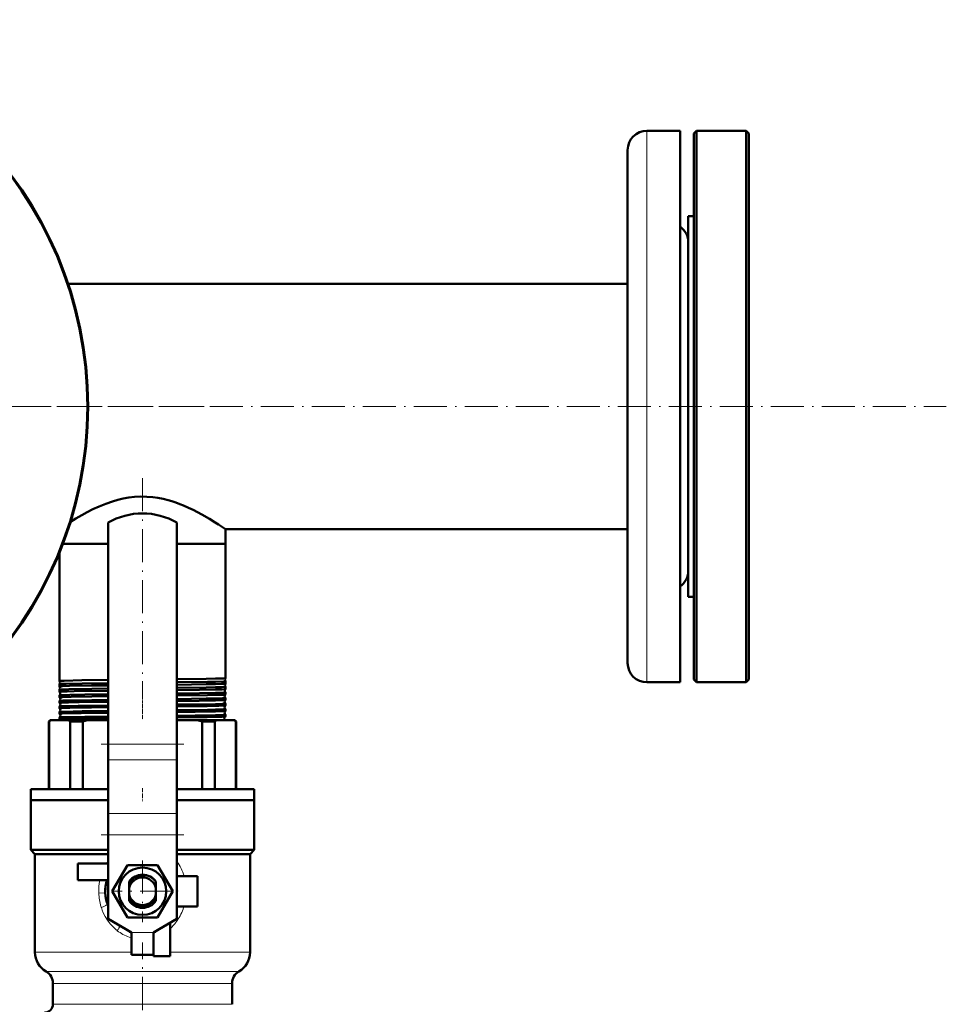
# Model space of a CAD drawing. Extents: x -1595 to 1972, y -1757 to 691.
# Tile 21 of 59: x 267 to 603, y -1058 to -701. Entities that reach past the tile are written whole.
import ezdxf

# ---------------------------------------------------------------- set-up
doc = ezdxf.new("R2010")
doc.units = 0
doc.linetypes.add('DASHDOT', pattern=[18.5, 12, -3, 0.5, -3])

msp = doc.modelspace()

# ---------------------------------------------------------------- linework, layer by layer
at = {"color": 7, "lineweight": 18}
for p, q in [((494.57, -740.8), (494.57, -928.56)), ((494.57, -928.56), (494.57, -940.8)), ((324.07, -963.23), (299.07, -963.23)), ((324.07, -968.89), (299.07, -968.89)), ((324.07, -988.33), (299.07, -988.33)), ((324.07, -996.1), (299.07, -996.1)), ((302.16, -1030.65), (302.05, -1030.55)), ((302.41, -1030.84), (302.16, -1030.65)), ((315.57, -1031.55), (307.57, -1031.55)), ((307.57, -1038.69), (272.57, -1038.69)), ((350.57, -1038.69), (321.57, -1038.69)), ((311.57, -1045.62), (276.57, -1045.62)), ((346.57, -1045.62), (311.57, -1045.62)), ((279.07, -1049.95), (311.57, -1049.95)), ((311.57, -1049.95), (344.07, -1049.95)), ((311.57, -1057.55), (279.07, -1057.55)), ((344.07, -1057.55), (311.57, -1057.55))]:
    msp.add_line(p, q, dxfattribs=at)
at = {"color": 7, "lineweight": 50}
for p, q in [((506.57, -740.8), (494.57, -740.8)), ((506.57, -740.8), (506.57, -928.56)), ((511.57, -741.8), (512.57, -740.8)), ((511.57, -939.8), (511.57, -741.8)), ((512.57, -940.8), (512.57, -740.8)), ((512.57, -740.8), (530.57, -740.8)), ((530.57, -940.8), (530.57, -740.8)), ((530.57, -740.8), (531.57, -741.8)), ((531.57, -939.8), (531.57, -741.8)), ((487.57, -747.8), (487.57, -922.41)), ((509.57, -873.88), (509.57, -771.8)), ((509.57, -771.8), (511.57, -771.8)), ((284.61, -796.35), (487.57, -796.35)), ((509.57, -909.8), (509.57, -873.88)), ((299.07, -882.9), (299.07, -963.23)), ((324.07, -882.9), (324.07, -963.23)), ((341.72, -885.25), (487.57, -885.25)), ((341.72, -885.25), (341.72, -890.55)), ((282.72, -890.55), (299.07, -890.55)), ((282.72, -890.55), (299.07, -890.55)), ((324.07, -890.55), (338.02, -890.55)), ((324.07, -890.55), (341.72, -890.55)), ((338.02, -890.55), (341.72, -890.55)), ((341.72, -890.55), (341.72, -939.32)), ((281.42, -893.85), (281.42, -940.3)), ((509.57, -909.8), (511.57, -909.8)), ((487.57, -922.41), (487.57, -933.8)), ((506.57, -928.56), (506.57, -940.8)), ((281.42, -940.3), (281.42, -940.31)), ((281.42, -941.43), (281.42, -941.43)), ((281.42, -941.43), (281.42, -942.27)), ((281.42, -942.27), (281.42, -942.28)), ((341.72, -939.32), (341.71, -939.32)), ((341.71, -940.41), (341.72, -940.42)), ((341.72, -941.29), (341.71, -941.29)), ((341.71, -942.44), (341.72, -942.45)), ((341.72, -940.42), (341.72, -941.29)), ((341.72, -942.45), (341.72, -943.26)), ((506.57, -940.8), (494.57, -940.8)), ((511.57, -939.8), (512.57, -940.8)), ((512.57, -940.8), (530.57, -940.8)), ((530.57, -940.8), (531.57, -939.8)), ((281.42, -943.46), (281.42, -943.46)), ((281.42, -943.46), (281.42, -944.25)), ((281.42, -944.25), (281.42, -944.25)), ((281.42, -945.48), (281.42, -945.49)), ((281.42, -945.49), (281.42, -946.23)), ((341.72, -943.26), (341.71, -943.26)), ((341.71, -944.47), (341.72, -944.48)), ((341.72, -945.24), (341.71, -945.24)), ((341.72, -944.48), (341.72, -945.24)), ((281.42, -946.23), (281.42, -946.23)), ((281.42, -947.5), (281.42, -947.51)), ((281.42, -947.51), (281.42, -948.21)), ((281.42, -949.53), (281.42, -950.19)), ((341.71, -946.49), (341.72, -946.5)), ((341.72, -947.22), (341.71, -947.22)), ((341.72, -946.5), (341.72, -947.22)), ((341.72, -948.52), (341.72, -949.2)), ((281.42, -951.55), (281.42, -952.17)), ((341.72, -950.54), (341.72, -951.18)), ((341.72, -952.56), (341.72, -953.17)), ((277.57, -955.05), (278.07, -954.55)), ((277.57, -955.05), (277.72, -955.05)), ((277.57, -979.55), (277.57, -955.05)), ((277.72, -955.05), (277.72, -979.55)), ((278.43, -954.55), (278.07, -954.55)), ((284.65, -954.55), (278.43, -954.55)), ((281.42, -953.56), (281.42, -954.16)), ((291.62, -954.55), (284.65, -954.55)), ((285.36, -979.55), (285.36, -955.05)), ((285.36, -955.05), (289.9, -955.05)), ((289.9, -955.05), (289.9, -979.55)), ((299.07, -954.55), (291.62, -954.55)), ((331.51, -954.55), (324.07, -954.55)), ((338.48, -954.55), (331.51, -954.55)), ((333.23, -979.55), (333.23, -955.05)), ((333.23, -955.05), (337.77, -955.05)), ((337.77, -955.05), (337.77, -979.55)), ((344.7, -954.55), (338.48, -954.55)), ((345.07, -954.55), (344.7, -954.55)), ((345.07, -954.55), (345.57, -955.05)), ((345.41, -979.55), (345.41, -955.05)), ((345.41, -955.05), (345.57, -955.05)), ((345.57, -955.05), (345.57, -979.55)), ((299.07, -968.89), (299.07, -963.23)), ((324.07, -968.89), (324.07, -963.23)), ((299.07, -968.89), (299.07, -988.33)), ((324.07, -968.89), (324.07, -988.33)), ((271.07, -979.55), (299.07, -979.55)), ((271.07, -983.55), (271.07, -979.55)), ((324.07, -979.55), (352.07, -979.55)), ((352.07, -979.55), (352.07, -983.55)), ((299.07, -983.55), (271.07, -983.55)), ((271.07, -983.55), (299.07, -983.55)), ((271.07, -983.55), (271.07, -1001.55)), ((352.07, -983.55), (324.07, -983.55)), ((324.07, -983.55), (352.07, -983.55)), ((352.07, -983.55), (352.07, -1001.55)), ((299.07, -988.33), (299.07, -996.1)), ((324.07, -988.33), (324.07, -996.1)), ((299.07, -996.1), (299.07, -1026.55)), ((324.07, -996.1), (324.07, -1026.55)), ((271.07, -1001.55), (299.07, -1001.55)), ((272.57, -1003.05), (271.07, -1001.55)), ((272.57, -1003.05), (299.07, -1003.05)), ((272.57, -1003.05), (272.57, -1038.69)), ((324.07, -1001.55), (352.07, -1001.55)), ((324.07, -1003.05), (350.57, -1003.05)), ((350.57, -1003.05), (352.07, -1001.55)), ((350.57, -1003.05), (350.57, -1038.69)), ((299.07, -1006.55), (288.07, -1006.55)), ((288.07, -1006.55), (288.07, -1012.55)), ((300.6, -1016.55), (306.08, -1007.05)), ((306.08, -1007.05), (311.57, -1007.05)), ((311.57, -1007.05), (317.05, -1007.05)), ((317.05, -1007.05), (322.53, -1016.55)), ((288.07, -1012.55), (298.67, -1012.55)), ((306.72, -1013.02), (306.72, -1013.58)), ((306.72, -1015.33), (306.72, -1013.58)), ((316.42, -1013.04), (316.42, -1013.02)), ((316.42, -1013.04), (316.42, -1014.16)), ((331.57, -1011.05), (324.07, -1011.05)), ((331.57, -1022.05), (331.57, -1011.05)), ((298.86, -1016.55), (299.07, -1016.2)), ((299.07, -1016.9), (298.86, -1016.55)), ((306.08, -1026.05), (300.6, -1016.55)), ((306.72, -1015.33), (306.72, -1017.76)), ((316.42, -1014.41), (316.42, -1014.16)), ((316.42, -1014.41), (316.42, -1015.33)), ((316.42, -1017.76), (316.42, -1015.33)), ((322.53, -1016.55), (317.05, -1026.05)), ((324.07, -1016.2), (324.27, -1016.55)), ((324.27, -1016.55), (324.07, -1016.9)), ((306.72, -1019.2), (306.72, -1017.76)), ((306.72, -1019.2), (306.72, -1020.08)), ((316.42, -1017.76), (316.42, -1018.69)), ((316.42, -1020.08), (316.42, -1018.69)), ((324.07, -1022.05), (331.57, -1022.05)), ((307.57, -1031.55), (299.07, -1026.55)), ((311.57, -1026.05), (306.08, -1026.05)), ((317.05, -1026.05), (311.57, -1026.05)), ((315.57, -1031.55), (324.07, -1026.55)), ((321.57, -1040.05), (321.57, -1028.02)), ((307.57, -1039.55), (307.57, -1031.55)), ((315.57, -1039.55), (315.57, -1031.55)), ((315.57, -1031.55), (315.57, -1040.05)), ((315.57, -1039.55), (307.57, -1039.55)), ((315.57, -1040.05), (321.57, -1040.05)), ((279.07, -1049.95), (279.07, -1057.55)), ((344.07, -1049.95), (344.07, -1057.55))]:
    msp.add_line(p, q, dxfattribs=at)
at = {"color": 7, "linetype": 'DASHDOT', "lineweight": 18}
for p, q in [((-256.03, -840.8), (603.17, -840.8)), ((333.92, -840.8), (-30.79, -840.8)), ((311.57, -866.73), (311.57, -946.99)), ((326.57, -963.23), (296.56, -963.23)), ((326.57, -996.1), (296.56, -996.1)), ((311.57, -1005.37), (311.57, -1027.73)), ((322.75, -1016.55), (300.39, -1016.55)), ((311.57, -1078.13), (311.57, -1035.1))]:
    msp.add_line(p, q, dxfattribs=at)
at = {"color": 7, "linetype": 'DASHDOT', "lineweight": 18, "ltscale": 0.050922}
msp.add_line((311.57, -940.41), (311.57, -942.45), dxfattribs=at)
at = {"color": 7, "linetype": 'DASHDOT', "lineweight": 18, "ltscale": 0.049281}
msp.add_line((311.57, -942.45), (311.57, -944.42), dxfattribs=at)
at = {"color": 7, "linetype": 'DASHDOT', "lineweight": 18, "ltscale": 0.047827}
msp.add_line((311.57, -944.48), (311.57, -946.39), dxfattribs=at)
at = {"color": 7, "linetype": 'DASHDOT', "lineweight": 18, "ltscale": 0.046545}
msp.add_line((311.57, -946.51), (311.57, -948.37), dxfattribs=at)
at = {"color": 7, "linetype": 'DASHDOT', "lineweight": 18, "ltscale": 0.045422}
msp.add_line((311.57, -948.53), (311.57, -950.35), dxfattribs=at)
at = {"color": 7, "linetype": 'DASHDOT', "lineweight": 18, "ltscale": 0.044443}
msp.add_line((311.57, -950.55), (311.57, -952.33), dxfattribs=at)
at = {"color": 7, "linetype": 'DASHDOT', "lineweight": 18, "ltscale": 0.043602}
msp.add_line((311.57, -952.57), (311.57, -954.31), dxfattribs=at)
at = {"color": 7, "linetype": 'DASHDOT', "lineweight": 18, "ltscale": 0.120013}
msp.add_line((311.57, -979.15), (311.57, -983.95), dxfattribs=at)
at = {"color": 7, "linetype": 'DASHDOT', "lineweight": 18, "ltscale": 0.240015}
msp.add_line((316.37, -1031.55), (306.76, -1031.55), dxfattribs=at)
at = {"color": 7, "lineweight": 50}
for points in [[(285.46, -882.61), (287.4, -881.43), (289.58, -880.17), (291.53, -879.11), (293.61, -878.07), (295.85, -877.04), (298.21, -876.08), (300.68, -875.23), (302.62, -874.66), (304.6, -874.19), (306.64, -873.83), (308.7, -873.59), (310.89, -873.47), (313.09, -873.5), (315.27, -873.67), (317.16, -873.93), (319.01, -874.3), (320.82, -874.75), (322.25, -875.16), (323.65, -875.62), (325.08, -876.14), (326.47, -876.7), (328.24, -877.47), (329.94, -878.27), (331.56, -879.09), (333.11, -879.92), (335.93, -881.55), (337.97, -882.8), (339.13, -883.54), (341.72, -885.25)], [(299.07, -939.94), (289.59, -940.07), (283.15, -940.2), (281.81, -940.25), (281.46, -940.28), (281.43, -940.29), (281.42, -940.3), (281.42, -940.3), (281.42, -940.3), (281.42, -940.3)], [(299.07, -941.06), (289.72, -941.19), (283.88, -941.3), (281.73, -941.39), (281.46, -941.42), (281.43, -941.43), (281.42, -941.43)], [(299.07, -941.91), (293.1, -941.99), (285.06, -942.12), (282.56, -942.19), (281.54, -942.24), (281.43, -942.26), (281.42, -942.27), (281.42, -942.27), (281.42, -942.27), (281.42, -942.27)], [(338.02, -939.47), (334.64, -939.54), (324.07, -939.68)], [(338.02, -940.58), (335.09, -940.64), (324.07, -940.79)], [(338.02, -941.44), (334.64, -941.51), (324.07, -941.65)], [(341.71, -939.32), (341.71, -939.32), (341.7, -939.33), (341.62, -939.34), (341.01, -939.39), (338.02, -939.47)], [(341.72, -940.42), (341.71, -940.42), (341.71, -940.42), (341.71, -940.43), (341.64, -940.44), (341.03, -940.49), (338.02, -940.58)], [(341.71, -941.29), (341.71, -941.29), (341.68, -941.3), (341.51, -941.32), (340.19, -941.39), (338.02, -941.44)], [(341.72, -942.45), (341.71, -942.45), (341.71, -942.45), (341.71, -942.46), (341.7, -942.46), (341.54, -942.48), (340.2, -942.55), (338.02, -942.61)], [(299.07, -943.09), (293.18, -943.17), (284.83, -943.31), (282.35, -943.38), (281.55, -943.43), (281.44, -943.45), (281.42, -943.46), (281.42, -943.46)], [(299.07, -943.89), (286.72, -944.06), (284.3, -944.11), (282.33, -944.17), (281.75, -944.2), (281.45, -944.23), (281.43, -944.24), (281.42, -944.24), (281.42, -944.25), (281.42, -944.25), (281.42, -944.25)], [(299.07, -945.12), (290.63, -945.23), (285.2, -945.32), (282.11, -945.42), (281.48, -945.47), (281.43, -945.48), (281.42, -945.48)], [(299.07, -945.87), (293.14, -945.94), (285.73, -946.05), (282.57, -946.14), (281.55, -946.2), (281.43, -946.22), (281.42, -946.22), (281.42, -946.22), (281.42, -946.22), (281.42, -946.23)], [(338.02, -942.61), (334.64, -942.67), (324.07, -942.82)], [(338.02, -943.42), (332.24, -943.52), (324.07, -943.62)], [(338.02, -944.64), (332.25, -944.74), (324.07, -944.84)], [(338.02, -945.39), (335.09, -945.45), (324.07, -945.6)], [(341.71, -943.26), (341.7, -943.27), (341.64, -943.28), (341.23, -943.32), (340.48, -943.35), (338.02, -943.42)], [(341.72, -944.48), (341.71, -944.48), (341.71, -944.48), (341.71, -944.48), (341.7, -944.49), (341.67, -944.49), (341.28, -944.53), (340.53, -944.57), (338.02, -944.64)], [(341.71, -945.24), (341.7, -945.25), (341.64, -945.26), (341.23, -945.29), (340.47, -945.33), (338.02, -945.39)], [(299.07, -947.14), (293.21, -947.22), (285.27, -947.35), (282.72, -947.42), (281.93, -947.45), (281.5, -947.49), (281.44, -947.5), (281.42, -947.5)], [(299.07, -947.85), (288.61, -947.98), (284.71, -948.06), (282.1, -948.14), (281.49, -948.18), (281.42, -948.2), (281.42, -948.2), (281.42, -948.2), (281.42, -948.21)], [(299.07, -949.16), (288.27, -949.31), (284.35, -949.39), (281.82, -949.48), (281.49, -949.51), (281.43, -949.52), (281.42, -949.52)], [(338.02, -946.66), (334.64, -946.72), (324.07, -946.87)], [(338.02, -947.37), (332.17, -947.47), (324.07, -947.58)], [(338.02, -948.68), (332.17, -948.78), (324.07, -948.89)], [(338.02, -949.35), (335.08, -949.41), (324.07, -949.56)], [(341.72, -946.5), (341.71, -946.5), (341.71, -946.5), (341.71, -946.51), (341.7, -946.51), (341.67, -946.52), (341.28, -946.55), (340.53, -946.59), (338.02, -946.66)], [(341.71, -947.22), (341.69, -947.23), (341.63, -947.24), (341.22, -947.27), (340.46, -947.31), (338.02, -947.37)], [(341.72, -948.52), (341.71, -948.52), (341.71, -948.52), (341.71, -948.53), (341.7, -948.53), (341.67, -948.54), (341.28, -948.57), (340.53, -948.61), (338.02, -948.68)], [(341.71, -949.2), (341.7, -949.21), (341.65, -949.22), (341.33, -949.25), (339.31, -949.32), (338.02, -949.35)], [(299.07, -949.83), (293.09, -949.9), (285.15, -950.03), (282.01, -950.13), (281.49, -950.17), (281.42, -950.18), (281.42, -950.18), (281.42, -950.19), (281.42, -950.19)], [(299.07, -951.18), (289.72, -951.3), (283.2, -951.44), (281.85, -951.49), (281.49, -951.52), (281.44, -951.53), (281.42, -951.54)], [(299.07, -951.81), (289.3, -951.94), (284.06, -952.04), (282.4, -952.09), (281.53, -952.15), (281.43, -952.16), (281.42, -952.17), (281.42, -952.17), (281.42, -952.17), (281.42, -952.17)], [(299.07, -953.2), (290.69, -953.3), (285.26, -953.4), (282.13, -953.49), (281.49, -953.54), (281.43, -953.55)], [(338.02, -950.7), (335.09, -950.76), (324.07, -950.91)], [(338.02, -951.34), (330.72, -951.46), (324.07, -951.54)], [(338.02, -952.72), (330.73, -952.84), (324.07, -952.92)], [(341.72, -950.54), (341.71, -950.54), (341.71, -950.54), (341.71, -950.54), (341.7, -950.55), (341.67, -950.56), (341.31, -950.59), (339.71, -950.66), (338.02, -950.7)], [(341.71, -951.19), (341.66, -951.2), (341.43, -951.22), (339.82, -951.29), (338.02, -951.34)], [(341.72, -952.56), (341.71, -952.56), (341.71, -952.56), (341.71, -952.56), (341.69, -952.57), (341.52, -952.59), (340.03, -952.66), (338.02, -952.72)], [(341.7, -953.18), (341.62, -953.19), (341.18, -953.23), (340.43, -953.26), (338.02, -953.32)], [(299.07, -953.8), (293.12, -953.87), (285.06, -954), (282.56, -954.07), (281.54, -954.13), (281.43, -954.15), (281.42, -954.15), (281.42, -954.16), (281.42, -954.16), (281.42, -954.16)], [(338.02, -953.32), (335.08, -953.38), (324.07, -953.53)], [(306.72, -1013.58), (307.2, -1012.88), (307.78, -1012.25), (308.45, -1011.72), (309.2, -1011.28), (310, -1010.97), (310.84, -1010.77), (311.42, -1010.71)], [(311.42, -1010.71), (312.27, -1010.73), (313.11, -1010.88), (313.93, -1011.14), (314.7, -1011.52), (315.41, -1012.01), (316.04, -1012.6), (316.42, -1013.04)]]:
    msp.add_lwpolyline(points, dxfattribs=at)
at = {"color": 7, "lineweight": 18}
for points in [[(295.71, -1017.23), (297.68, -1017.12), (298.03, -1017.08), (298.07, -1017.08), (298.07, -1017.07), (298.07, -1017.07), (298.08, -1017.07)], [(302.05, -1030.55), (300.89, -1029.5), (299.84, -1028.34), (298.9, -1027.08), (298.07, -1025.75), (297.36, -1024.34), (296.97, -1023.43), (296.64, -1022.5)]]:
    msp.add_lwpolyline(points, dxfattribs=at)
at = {"color": 7, "lineweight": 50}
for centre, radius in [((151.57, -840.8), 140), ((311.57, -1016.55), 8.6)]:
    msp.add_circle(centre, radius, dxfattribs=at)
for centre, radius, start, end in [((151.57, -840.8), 140.27, 270, 90), ((494.57, -747.8), 7, 90, 180), ((502.57, -781.3), 7, 0, 55.1501), ((311.57, -904.55), 25, 60, 120), ((502.57, -900.3), 7, 304.8499, 360), ((494.57, -933.8), 7, 180, 270), ((280.93, -940.87), 0.745, 358.896, 48.9497), ((280.93, -940.87), 0.745, 311.06, 358.9502), ((280.96, -942.87), 0.745, 358.8897, 52.371), ((342.18, -941.87), 0.745, 129.3203, 181.4333), ((342.18, -941.87), 0.745, 181.3709, 230.673), ((342.22, -939.87), 0.745, 132.8275, 181.4341), ((342.22, -939.87), 0.745, 181.3879, 227.1573), ((280.96, -942.87), 0.745, 307.6399, 358.9652), ((281, -944.87), 0.745, 358.882, 55.6295), ((281, -944.87), 0.744, 304.3808, 358.9745), ((342.11, -945.87), 0.744, 122.7953, 181.4609), ((342.11, -945.87), 0.744, 181.3546, 237.195), ((342.15, -943.87), 0.745, 125.9845, 181.458), ((342.15, -943.87), 0.745, 181.375, 234.0015), ((281.03, -946.87), 0.744, 358.8593, 58.7503), ((281.03, -946.87), 0.744, 301.2623, 358.9792), ((281.42, -948.2), 0.00889, 195.9593, 253.0973), ((281.07, -948.87), 0.744, 358.8519, 61.7507), ((281.07, -948.87), 0.743, 298.2569, 359.0083), ((281.42, -949.53), 0.00917, 106.9903, 164.2485), ((342.04, -949.87), 0.743, 116.7772, 181.4981), ((342.08, -947.87), 0.744, 119.7201, 181.4834), ((342.08, -947.87), 0.744, 181.3396, 240.259), ((341.71, -948.52), 0.00855, 14.3407, 71.2974), ((341.71, -949.19), 0.00972, 284.8815, 342.3626), ((281.43, -950.18), 0.0108, 199.6822, 257.1411), ((281.1, -950.87), 0.743, 358.8258, 64.6475), ((281.1, -950.87), 0.743, 295.3742, 359.0226), ((281.43, -951.55), 0.0111, 102.7395, 160.4952), ((281.43, -952.17), 0.0136, 204.1003, 261.0117), ((281.14, -952.87), 0.742, 358.8017, 67.41), ((281.14, -952.87), 0.742, 292.5836, 359.0644), ((341.97, -953.87), 0.742, 111.2437, 181.5522), ((342.01, -951.87), 0.743, 113.9652, 181.5216), ((342.01, -951.87), 0.742, 181.2901, 246.0295), ((342.04, -949.87), 0.743, 181.3199, 243.2108), ((341.7, -953.16), 0.0155, 277.1778, 333.4332), ((341.71, -950.54), 0.0101, 17.6223, 75.1439), ((341.7, -951.18), 0.0122, 280.6004, 337.9581), ((341.7, -952.56), 0.0125, 21.8729, 79.3522), ((283.64, -962.74), 9.71, 122.4772, 127.6198), ((281.43, -954.15), 0.0178, 209.219, 264.4932), ((281.43, -953.57), 0.0138, 98.9714, 156.1956), ((281.18, -954.86), 0.735, 25.1948, 70.2393), ((279.44, -962.74), 9.71, 52.3802, 57.5228), ((300.54, -988.46), 35.06, 104.7323, 107.6624), ((322.59, -988.46), 35.06, 72.3376, 75.2677), ((343.69, -962.74), 9.71, 122.4772, 127.6198), ((341.97, -953.87), 0.742, 181.2974, 246.1657), ((339.49, -962.74), 9.71, 52.3802, 57.5228), ((311.57, -1016.55), 13.5, 162.7647, 202.1915), ((311.5, -1016.54), 13.43, 164.446, 180.0364), ((311.57, -1016.55), 6, 36.0666, 143.9334), ((311.57, -1016.55), 5, 14.0699, 165.9301), ((311.57, -1016.55), 5.3, 23.7809, 36.4949), ((311.75, -1017.15), 5.54, 32.6249, 42.6164), ((311.53, -1016.56), 13.46, 182.1992, 199.9149), ((311.47, -1016.42), 5.51, 210.3553, 252.882), ((311.57, -1016.55), 5, 194.0699, 345.9301), ((311.57, -1016.55), 6, 216.0666, 323.9334), ((311.57, -1016.55), 5.3, 295.2167, 336.2191), ((311.41, -1016.52), 5.39, 253.1735, 296.613), ((280.57, -1038.69), 8, 180, 240), ((342.57, -1038.69), 8, 300, 360), ((274.07, -1049.95), 5, 0, 60), ((349.07, -1049.95), 5, 120, 180), ((276.07, -1057.55), 3, 270, 360)]:
    msp.add_arc(centre, radius, start, end, dxfattribs=at)
at = {"color": 7, "lineweight": 18}
for centre, radius, start, end in [((313.23, -1015.83), 17.38, 144.6027, 147.7334), ((315.05, -1016.53), 19.35, 168.1127, 182.0538), ((314.82, -1016.59), 19.12, 181.9185, 196.6664), ((314.06, -1016.77), 18.34, 196.788, 198.1985), ((309.17, -1016.82), 18.23, 325.4568, 341.8981), ((333.79, -1005.09), 18.86, 244.0614, 247.2433), ((309.15, -1016.8), 18.25, 341.8653, 343.2739), ((310.27, -1017.59), 16.88, 311.9849, 325.4953), ((289.38, -1022.02), 15.74, 325.9063, 333.2153), ((311.9, -1018.58), 15.51, 232.272, 250.6068), ((311.83, -1018.79), 15.29, 250.6004, 253.8082)]:
    msp.add_arc(centre, radius, start, end, dxfattribs=at)
for centre, major_axis, ratio, start_param, end_param in [((311.8, -1016.6), (-0.06, -17.44), 0.896654, 1.897749, 2.244326), ((294.7, -1011.87), (3.85, -1.07), 0.113262, 0, 0.554448), ((295.11, -1022.5), (3.76, 1.36), 0.139555, 5.080514, 6.283185)]:
    msp.add_ellipse(centre, major_axis=major_axis, ratio=ratio, start_param=start_param, end_param=end_param, dxfattribs=at)

doc.saveas('drawing.dxf')
